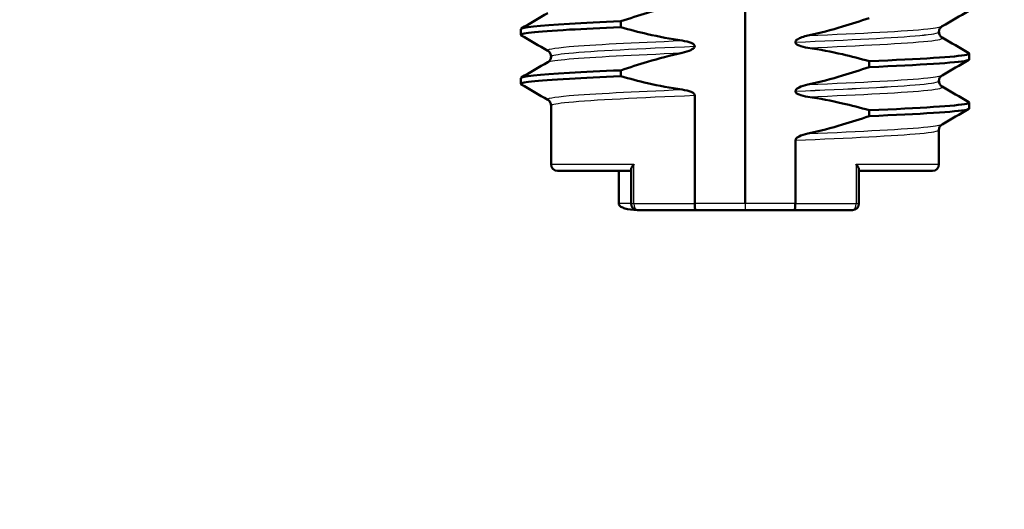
# Model space of a CAD drawing. Header units: millimetres. Extents: x 100 to 2000, y 93 to 2870.
# Tile 5 of 32: x 450 to 480, y 1642 to 1657. Entities that reach past the tile are written whole.
import ezdxf

# ---------------------------------------------------------------- set-up
doc = ezdxf.new("R2010")
doc.units = ezdxf.units.MM
doc.header["$LTSCALE"] = 10
for name, color, linetype, lineweight in [('Dimensions(ISO)', 7, 'Continuous', 25), ('Visible Edges(ISO)', 7, 'Continuous', 50), ('Visible Tangent Edges(ISO)', 7, 'Continuous', 25)]:
    doc.layers.add(name, color=color, linetype=linetype, lineweight=lineweight)
doc.styles.add('Text_3.5mm', font='arial.ttf', dxfattribs={"width": 0.9})
doc.dimstyles.new('KS-STANDARD', dxfattribs={"dimscale": 10, "dimtxt": 3.5, "dimasz": 2.5, "dimexe": 3.175, "dimexo": 0, "dimgap": 0.8, "dimtad": 1, "dimdec": 1, "dimrnd": 1e-08, "dimtxsty": 'Text_3.5mm', "dimcen": 0.09, "dimdle": 10, "dimclrd": 7, "dimclre": 7, "dimclrt": 7, "dimadec": 0, "dimazin": 2, "dimtfac": 0.714286, "dimtdec": 4, "dimtmove": 0, "dimatfit": 3, "dimfxl": 0, "dimtolj": 1, "dimlwd": 25, "dimlwe": 25, "dimarcsym": 0})

# ---------------------------------------------------------------- blocks, each defined once
blk = doc.blocks.new('*D11')
at = {"layer": 'Defpoints', "color": 0, "linetype": 'Continuous'}
for p in [(652.924, 2049.125), (400.524, 1756.844), (652.924, 1545.551)]:
    blk.add_point(p, dxfattribs=at)
at = {"layer": 'Dimensions(ISO)', "color": 7, "linetype": 'Continuous', "lineweight": 25}
for p, q in [((400.524, 1756.844), (400.524, 2080.875)), ((652.924, 1545.551), (652.924, 2080.875)), ((425.524, 2049.125), (627.924, 2049.125))]:
    blk.add_line(p, q, dxfattribs=at)
at = {"layer": 'Dimensions(ISO)', "color": 7, "linetype": 'Continuous'}
for points in [[(425.524, 2053.292), (425.524, 2044.959), (400.524, 2049.125)], [(627.924, 2053.292), (627.924, 2044.959), (652.924, 2049.125)]]:
    blk.add_solid(points, dxfattribs=at)
at = {"layer": 'Dimensions(ISO)', "color": 7, "linetype": 'Continuous', "lineweight": 25, "insert": (491.818, 2074.995), "char_height": 35, "attachment_point": 4, "style": 'Text_3.5mm'}
blk.add_mtext('\\A1;252', dxfattribs=at)

msp = doc.modelspace()

# ---------------------------------------------------------------- linework, layer by layer
at = {"layer": 'Visible Edges(ISO)'}
for p, q in [((472.524, 1651.844), (472.524, 1666.844)), ((468.722, 1657.242), (468.722, 1657.422)), ((465.658, 1657.007), (465.658, 1657.187)), ((478.464, 1657.097), (478.464, 1657.096)), ((470.983, 1656.658), (470.983, 1656.659)), ((474.065, 1656.785), (474.065, 1656.784)), ((466.584, 1656.347), (466.584, 1656.346)), ((479.39, 1656.256), (479.39, 1656.436)), ((468.722, 1655.741), (468.722, 1655.921)), ((476.327, 1656.201), (476.327, 1656.021)), ((465.658, 1655.506), (465.658, 1655.686)), ((478.464, 1655.596), (478.464, 1655.595)), ((470.983, 1651.844), (470.983, 1655.158)), ((474.065, 1655.284), (474.065, 1655.283)), ((466.584, 1654.846), (466.584, 1653.044)), ((479.39, 1654.755), (479.39, 1654.935)), ((476.327, 1654.7), (476.327, 1654.52)), ((478.464, 1654.095), (478.464, 1653.044)), ((474.065, 1651.844), (474.065, 1653.783)), ((466.784, 1652.844), (469.034, 1652.844)), ((468.656, 1652.844), (468.656, 1651.844)), ((469.034, 1652.881), (469.034, 1651.844)), ((476.014, 1652.881), (476.014, 1651.844)), ((476.014, 1652.844), (478.264, 1652.844)), ((471.01, 1651.644), (469.234, 1651.644)), ((471.01, 1651.644), (472.524, 1651.644)), ((472.524, 1651.644), (474.038, 1651.644)), ((475.814, 1651.644), (474.038, 1651.644))]:
    msp.add_line(p, q, dxfattribs=at)
for centre, start, end in [((466.784, 1653.044), 180, 270), ((478.264, 1653.044), 270, 0), ((469.234, 1651.844), 180, 270), ((475.814, 1651.844), 270, 0)]:
    msp.add_arc(centre, 0.2, start, end, dxfattribs=at)
for points, knots in [([(468.722, 1657.422), (468.991, 1657.514), (469.262, 1657.602), (469.885, 1657.786), (470.24, 1657.879), (470.597, 1657.956)], [-0.1951068, -0.1951068, -0.1951068, -0.1951068, -0.109617, -0.109617, 0, 0, 0, 0]), ([(465.661, 1657.187), (465.668, 1657.24), (466.192, 1657.294), (467.147, 1657.347), (467.592, 1657.372), (468.125, 1657.397), (468.722, 1657.422)], [18.8495559, 18.8495559, 18.8495559, 18.8495559, 19.5205564, 19.5205564, 19.5205564, 19.8333896, 19.8333896, 19.8333896, 19.8333896]), ([(476.327, 1657.522), (476.058, 1657.429), (475.786, 1657.341), (475.163, 1657.157), (474.809, 1657.065), (474.452, 1656.987)], [-0.1951068, -0.1951068, -0.1951068, -0.1951068, -0.109617, -0.109617, 0, 0, 0, 0]), ([(465.672, 1656.992), (465.577, 1657.05), (466.106, 1657.109), (467.147, 1657.167), (467.592, 1657.192), (468.125, 1657.217), (468.722, 1657.242)], [18.789365, 18.789365, 18.789365, 18.789365, 19.520556, 19.520556, 19.520556, 19.83339, 19.83339, 19.83339, 19.83339]), ([(470.597, 1656.832), (470.24, 1656.883), (469.886, 1656.95), (469.262, 1657.094), (468.991, 1657.164), (468.722, 1657.242)], [-0.1920259, -0.1920259, -0.1920259, -0.1920259, -0.0840256, -0.0840256, 0, 0, 0, 0]), ([(478.559, 1657.269), (478.551, 1657.265), (478.54, 1657.258), (478.516, 1657.234), (478.504, 1657.221), (478.478, 1657.178), (478.466, 1657.144), (478.464, 1657.105), (478.464, 1657.101), (478.464, 1657.097)], [0, 0, 0, 0, 0.01675146, 0.01675146, 0.02873921, 0.02873921, 0.0449543, 0.0449543, 0.04675997, 0.04675997, 0.04675997, 0.04675997]), ([(470.983, 1656.659), (470.983, 1656.664), (470.982, 1656.669), (470.98, 1656.678), (470.978, 1656.683), (470.97, 1656.697), (470.962, 1656.706), (470.931, 1656.735), (470.899, 1656.751), (470.801, 1656.793), (470.704, 1656.817), (470.597, 1656.832)], [-0.05473825, -0.05473825, -0.05473825, -0.05473825, -0.05269081, -0.05269081, -0.05054514, -0.05054514, -0.04561181, -0.04561181, -0.03251755, -0.03251755, 0, 0, 0, 0]), ([(474.452, 1656.987), (474.39, 1656.974), (474.326, 1656.956), (474.211, 1656.915), (474.163, 1656.893), (474.113, 1656.858), (474.097, 1656.846), (474.079, 1656.824), (474.073, 1656.815), (474.067, 1656.799), (474.065, 1656.792), (474.065, 1656.785)], [-0.03714578, -0.03714578, -0.03714578, -0.03714578, -0.02352479, -0.02352479, -0.01076423, -0.01076423, -0.00516478, -0.00516478, -0.00220521, -0.00220521, 0, 0, 0, 0]), ([(478.464, 1657.096), (478.464, 1657.062), (478.474, 1657.028), (478.499, 1656.979), (478.513, 1656.962), (478.539, 1656.937), (478.549, 1656.93), (478.557, 1656.925), (478.558, 1656.925), (478.559, 1656.924)], [0, 0, 0, 0, 0.01563679, 0.01563679, 0.02960477, 0.02960477, 0.04518607, 0.04518607, 0.04675566, 0.04675566, 0.04675566, 0.04675566]), ([(466.584, 1656.347), (466.584, 1656.381), (466.575, 1656.415), (466.55, 1656.464), (466.535, 1656.481), (466.51, 1656.506), (466.499, 1656.513), (466.491, 1656.517), (466.49, 1656.518), (466.49, 1656.518)], [0, 0, 0, 0, 0.01563679, 0.01563679, 0.02960477, 0.02960477, 0.04518607, 0.04518607, 0.04675566, 0.04675566, 0.04675566, 0.04675566]), ([(470.597, 1656.455), (470.703, 1656.478), (470.799, 1656.509), (470.895, 1656.557), (470.924, 1656.574), (470.956, 1656.603), (470.966, 1656.613), (470.976, 1656.63), (470.978, 1656.635), (470.981, 1656.644), (470.982, 1656.647), (470.982, 1656.651), (470.983, 1656.653), (470.983, 1656.655), (470.983, 1656.655), (470.983, 1656.656), (470.983, 1656.657), (470.983, 1656.657), (470.983, 1656.658), (470.983, 1656.658)], [-0.03978694, -0.03978694, -0.03978694, -0.03978694, -0.01651478, -0.01651478, -0.0075637, -0.0075637, -0.00358267, -0.00358267, -0.00171374, -0.00171374, -0.00084489, -0.00084489, -0.00042059, -0.00042059, -0.00020999, -0.00020999, -0.00010493, -0.00010493, 0, 0, 0, 0]), ([(474.065, 1656.784), (474.065, 1656.779), (474.066, 1656.774), (474.069, 1656.765), (474.07, 1656.76), (474.078, 1656.745), (474.086, 1656.736), (474.117, 1656.708), (474.149, 1656.691), (474.247, 1656.65), (474.344, 1656.626), (474.452, 1656.61)], [-0.05473825, -0.05473825, -0.05473825, -0.05473825, -0.05269081, -0.05269081, -0.05054514, -0.05054514, -0.04561181, -0.04561181, -0.03251755, -0.03251755, 0, 0, 0, 0]), ([(474.452, 1656.61), (474.808, 1656.56), (475.162, 1656.493), (475.786, 1656.349), (476.058, 1656.278), (476.327, 1656.201)], [-0.1920259, -0.1920259, -0.1920259, -0.1920259, -0.0840256, -0.0840256, 0, 0, 0, 0]), ([(466.49, 1656.174), (466.497, 1656.178), (466.508, 1656.185), (466.532, 1656.208), (466.544, 1656.222), (466.57, 1656.265), (466.582, 1656.298), (466.584, 1656.338), (466.584, 1656.342), (466.584, 1656.346)], [0, 0, 0, 0, 0.01675146, 0.01675146, 0.02873921, 0.02873921, 0.0449543, 0.0449543, 0.04675997, 0.04675997, 0.04675997, 0.04675997]), ([(468.722, 1655.921), (468.991, 1656.013), (469.262, 1656.101), (469.885, 1656.285), (470.24, 1656.378), (470.597, 1656.455)], [-0.1951068, -0.1951068, -0.1951068, -0.1951068, -0.109617, -0.109617, 0, 0, 0, 0]), ([(476.327, 1656.201), (477.902, 1656.267), (479.009, 1656.333), (479.305, 1656.399), (479.383, 1656.416), (479.405, 1656.433), (479.373, 1656.451)], [14.72413, 14.72413, 14.72413, 14.72413, 15.550675, 15.550675, 15.550675, 15.768154, 15.768154, 15.768154, 15.768154]), ([(476.327, 1656.021), (477.902, 1656.087), (479.009, 1656.153), (479.305, 1656.218), (479.362, 1656.231), (479.389, 1656.243), (479.387, 1656.256)], [14.7241296, 14.7241296, 14.7241296, 14.7241296, 15.5506753, 15.5506753, 15.5506753, 15.7079633, 15.7079633, 15.7079633, 15.7079633]), ([(465.661, 1655.686), (465.668, 1655.739), (466.192, 1655.793), (467.147, 1655.846), (467.592, 1655.871), (468.125, 1655.896), (468.722, 1655.921)], [12.5663706, 12.5663706, 12.5663706, 12.5663706, 13.2373711, 13.2373711, 13.2373711, 13.5502043, 13.5502043, 13.5502043, 13.5502043]), ([(476.327, 1656.021), (476.058, 1655.928), (475.786, 1655.84), (475.163, 1655.656), (474.809, 1655.564), (474.452, 1655.486)], [-0.1951068, -0.1951068, -0.1951068, -0.1951068, -0.109617, -0.109617, 0, 0, 0, 0]), ([(465.672, 1655.491), (465.577, 1655.549), (466.106, 1655.608), (467.147, 1655.666), (467.592, 1655.691), (468.125, 1655.716), (468.722, 1655.741)], [12.506179, 12.506179, 12.506179, 12.506179, 13.237371, 13.237371, 13.237371, 13.550204, 13.550204, 13.550204, 13.550204]), ([(470.597, 1655.331), (470.24, 1655.382), (469.886, 1655.449), (469.262, 1655.593), (468.991, 1655.663), (468.722, 1655.741)], [-0.1920259, -0.1920259, -0.1920259, -0.1920259, -0.0840256, -0.0840256, 0, 0, 0, 0]), ([(478.559, 1655.768), (478.551, 1655.764), (478.54, 1655.757), (478.516, 1655.733), (478.504, 1655.72), (478.478, 1655.677), (478.466, 1655.643), (478.464, 1655.604), (478.464, 1655.6), (478.464, 1655.596)], [0, 0, 0, 0, 0.01675146, 0.01675146, 0.02873921, 0.02873921, 0.0449543, 0.0449543, 0.04675997, 0.04675997, 0.04675997, 0.04675997]), ([(470.983, 1655.158), (470.983, 1655.163), (470.982, 1655.168), (470.98, 1655.177), (470.978, 1655.182), (470.97, 1655.196), (470.962, 1655.205), (470.931, 1655.234), (470.899, 1655.25), (470.801, 1655.292), (470.704, 1655.316), (470.597, 1655.331)], [-0.05473825, -0.05473825, -0.05473825, -0.05473825, -0.05269081, -0.05269081, -0.05054514, -0.05054514, -0.04561181, -0.04561181, -0.03251755, -0.03251755, 0, 0, 0, 0]), ([(474.452, 1655.486), (474.345, 1655.463), (474.25, 1655.432), (474.154, 1655.385), (474.124, 1655.368), (474.092, 1655.339), (474.083, 1655.329), (474.073, 1655.312), (474.07, 1655.306), (474.067, 1655.298), (474.067, 1655.295), (474.066, 1655.291), (474.066, 1655.289), (474.066, 1655.287), (474.065, 1655.286), (474.065, 1655.285), (474.065, 1655.285), (474.065, 1655.284), (474.065, 1655.284), (474.065, 1655.284)], [-0.03978694, -0.03978694, -0.03978694, -0.03978694, -0.01651479, -0.01651479, -0.0075637, -0.0075637, -0.00358267, -0.00358267, -0.00171374, -0.00171374, -0.00084489, -0.00084489, -0.00042059, -0.00042059, -0.00020999, -0.00020999, -0.00010493, -0.00010493, 0, 0, 0, 0]), ([(478.464, 1655.595), (478.464, 1655.561), (478.474, 1655.527), (478.499, 1655.478), (478.513, 1655.461), (478.539, 1655.436), (478.549, 1655.429), (478.557, 1655.424), (478.558, 1655.424), (478.559, 1655.423)], [0, 0, 0, 0, 0.01563679, 0.01563679, 0.02960477, 0.02960477, 0.04518607, 0.04518607, 0.04675566, 0.04675566, 0.04675566, 0.04675566]), ([(466.584, 1654.846), (466.584, 1654.88), (466.575, 1654.914), (466.55, 1654.963), (466.535, 1654.98), (466.51, 1655.005), (466.499, 1655.012), (466.491, 1655.016), (466.49, 1655.017), (466.49, 1655.017)], [0, 0, 0, 0, 0.01563679, 0.01563679, 0.02960477, 0.02960477, 0.04518607, 0.04518607, 0.04675566, 0.04675566, 0.04675566, 0.04675566]), ([(474.065, 1655.283), (474.065, 1655.278), (474.066, 1655.273), (474.069, 1655.264), (474.07, 1655.259), (474.078, 1655.244), (474.086, 1655.235), (474.117, 1655.207), (474.149, 1655.19), (474.247, 1655.149), (474.344, 1655.125), (474.452, 1655.109)], [-0.05473825, -0.05473825, -0.05473825, -0.05473825, -0.05269081, -0.05269081, -0.05054514, -0.05054514, -0.04561181, -0.04561181, -0.03251755, -0.03251755, 0, 0, 0, 0]), ([(474.452, 1655.109), (474.808, 1655.059), (475.162, 1654.992), (475.786, 1654.848), (476.058, 1654.777), (476.327, 1654.7)], [-0.1920259, -0.1920259, -0.1920259, -0.1920259, -0.0840256, -0.0840256, 0, 0, 0, 0]), ([(476.327, 1654.7), (477.902, 1654.766), (479.009, 1654.832), (479.305, 1654.898), (479.383, 1654.915), (479.405, 1654.932), (479.373, 1654.95)], [8.440944, 8.440944, 8.440944, 8.440944, 9.26749, 9.26749, 9.26749, 9.484969, 9.484969, 9.484969, 9.484969]), ([(476.327, 1654.52), (477.902, 1654.586), (479.009, 1654.652), (479.305, 1654.717), (479.362, 1654.73), (479.389, 1654.742), (479.387, 1654.755)], [8.4409443, 8.4409443, 8.4409443, 8.4409443, 9.26749, 9.26749, 9.26749, 9.424778, 9.424778, 9.424778, 9.424778]), ([(476.327, 1654.52), (476.058, 1654.427), (475.786, 1654.339), (475.163, 1654.155), (474.809, 1654.063), (474.452, 1653.985)], [-0.1951068, -0.1951068, -0.1951068, -0.1951068, -0.109617, -0.109617, 0, 0, 0, 0]), ([(478.559, 1654.267), (478.551, 1654.263), (478.54, 1654.256), (478.516, 1654.232), (478.504, 1654.219), (478.478, 1654.176), (478.466, 1654.142), (478.464, 1654.103), (478.464, 1654.099), (478.464, 1654.095)], [0, 0, 0, 0, 0.01675146, 0.01675146, 0.02873921, 0.02873921, 0.0449543, 0.0449543, 0.04675997, 0.04675997, 0.04675997, 0.04675997]), ([(474.452, 1653.985), (474.345, 1653.962), (474.25, 1653.931), (474.154, 1653.884), (474.124, 1653.867), (474.092, 1653.838), (474.083, 1653.828), (474.073, 1653.811), (474.07, 1653.805), (474.067, 1653.797), (474.067, 1653.794), (474.066, 1653.79), (474.066, 1653.788), (474.066, 1653.786), (474.065, 1653.785), (474.065, 1653.784), (474.065, 1653.784), (474.065, 1653.783), (474.065, 1653.783), (474.065, 1653.783)], [-0.03978694, -0.03978694, -0.03978694, -0.03978694, -0.01651478, -0.01651478, -0.0075637, -0.0075637, -0.00358267, -0.00358267, -0.00171374, -0.00171374, -0.00084489, -0.00084489, -0.00042059, -0.00042059, -0.00020999, -0.00020999, -0.00010493, -0.00010493, 0, 0, 0, 0]), ([(469.034, 1652.881), (469.034, 1652.893), (469.037, 1652.908), (469.049, 1652.94), (469.059, 1652.96), (469.085, 1653), (469.1, 1653.021), (469.118, 1653.042), (469.118, 1653.043), (469.119, 1653.044)], [-0.0249608, -0.0249608, -0.0249608, -0.0249608, -0.0176704, -0.0176704, -0.00896191, -0.00896191, 0, 0, 0.00025135, 0.00025135, 0.00025135, 0.00025135]), ([(475.928, 1653.044), (475.929, 1653.043), (475.929, 1653.042), (475.947, 1653.021), (475.963, 1653), (475.988, 1652.96), (475.998, 1652.94), (476.01, 1652.908), (476.014, 1652.893), (476.014, 1652.881)], [-0.09009888, -0.09009888, -0.09009888, -0.09009888, -0.08979092, -0.08979092, -0.0788105, -0.0788105, -0.06814059, -0.06814059, -0.05920232, -0.05920232, -0.05920232, -0.05920232]), ([(469.234, 1651.644), (469.232, 1651.644), (469.229, 1651.644), (469.081, 1651.644), (468.949, 1651.661), (468.797, 1651.707), (468.755, 1651.726), (468.708, 1651.758), (468.691, 1651.771), (468.672, 1651.795), (468.665, 1651.805), (468.658, 1651.825), (468.656, 1651.834), (468.656, 1651.844)], [-0.00065279, -0.00065279, -0.00065279, -0.00065279, 0, 0, 0.04589539, 0.04589539, 0.06927522, 0.06927522, 0.08143928, 0.08143928, 0.08852119, 0.08852119, 0.0941345, 0.0941345, 0.0941345, 0.0941345]), ([(471.01, 1651.644), (471.01, 1651.644), (471.01, 1651.644), (471.006, 1651.644), (471.003, 1651.649), (470.996, 1651.67), (470.993, 1651.685), (470.988, 1651.722), (470.986, 1651.744), (470.984, 1651.792), (470.983, 1651.818), (470.983, 1651.844)], [-0.00020339, -0.00020339, -0.00020339, -0.00020339, 0, 0, 0.00804673, 0.00804673, 0.01590152, 0.01590152, 0.02369086, 0.02369086, 0.03144759, 0.03144759, 0.03144759, 0.03144759]), ([(474.038, 1651.644), (474.038, 1651.644), (474.038, 1651.644), (474.042, 1651.644), (474.046, 1651.649), (474.052, 1651.67), (474.055, 1651.685), (474.06, 1651.722), (474.062, 1651.744), (474.065, 1651.792), (474.065, 1651.818), (474.065, 1651.844)], [-0.03163997, -0.03163997, -0.03163997, -0.03163997, -0.03143665, -0.03143665, -0.02339272, -0.02339272, -0.01554066, -0.01554066, -0.00775403, -0.00775403, 0, 0, 0, 0])]:
    msp.add_open_spline(points, degree=3, knots=knots, dxfattribs=at)
for points in [[(479.378, 1657.743), (479.105, 1657.585), (478.832, 1657.427), (478.559, 1657.269)], [(465.671, 1657.201), (465.944, 1657.359), (466.217, 1657.517), (466.49, 1657.675)], [(466.49, 1656.518), (466.217, 1656.676), (465.944, 1656.834), (465.671, 1656.992)], [(478.559, 1656.924), (478.832, 1656.766), (479.105, 1656.609), (479.378, 1656.451)], [(479.378, 1656.242), (479.105, 1656.084), (478.832, 1655.926), (478.559, 1655.768)], [(465.671, 1655.7), (465.944, 1655.858), (466.217, 1656.016), (466.49, 1656.174)], [(466.49, 1655.017), (466.217, 1655.175), (465.944, 1655.333), (465.671, 1655.491)], [(478.559, 1655.423), (478.832, 1655.265), (479.105, 1655.108), (479.378, 1654.95)], [(479.378, 1654.741), (479.105, 1654.583), (478.832, 1654.425), (478.559, 1654.267)]]:
    msp.add_open_spline(points, degree=3, dxfattribs=at)
at = {"layer": 'Visible Tangent Edges(ISO)'}
for p, q in [((466.584, 1653.044), (469.119, 1653.044)), ((469.119, 1651.844), (469.119, 1653.044)), ((475.928, 1653.044), (475.928, 1651.844)), ((475.928, 1653.044), (478.464, 1653.044)), ((469.034, 1651.844), (468.656, 1651.844)), ((469.034, 1651.844), (469.119, 1651.844)), ((469.119, 1651.844), (470.983, 1651.844)), ((472.524, 1651.844), (470.983, 1651.844)), ((474.065, 1651.844), (472.524, 1651.844)), ((474.065, 1651.844), (475.928, 1651.844)), ((475.928, 1651.844), (476.014, 1651.844))]:
    msp.add_line(p, q, dxfattribs=at)
for centre, ratio, start_param, end_param in [((469.234, 1651.844), 0.573258, 4.712389, 6.283185), ((475.814, 1651.844), 0.57309, 0, 1.570796)]:
    msp.add_ellipse(centre, major_axis=(0, -0.2), ratio=ratio, start_param=start_param, end_param=end_param, dxfattribs=at)
for points, knots in [([(474.452, 1656.987), (476.088, 1657.055), (477.461, 1657.124), (478.118, 1657.192), (478.365, 1657.217), (478.509, 1657.243), (478.551, 1657.269)], [20.744671, 20.744671, 20.744671, 20.744671, 21.60099, 21.60099, 21.60099, 21.922846, 21.922846, 21.922846, 21.922846]), ([(466.497, 1656.518), (466.426, 1656.561), (466.642, 1656.604), (467.138, 1656.647), (467.848, 1656.709), (469.117, 1656.771), (470.597, 1656.832)], [18.781253, 18.781253, 18.781253, 18.781253, 19.321851, 19.321851, 19.321851, 20.096033, 20.096033, 20.096033, 20.096033]), ([(474.065, 1656.785), (475.712, 1656.853), (477.143, 1656.922), (477.88, 1656.99), (478.263, 1657.026), (478.455, 1657.061), (478.455, 1657.097)], [20.682834, 20.682834, 20.682834, 20.682834, 21.543896, 21.543896, 21.543896, 21.991149, 21.991149, 21.991149, 21.991149]), ([(474.065, 1656.784), (475.712, 1656.852), (477.143, 1656.921), (477.88, 1656.989), (478.263, 1657.025), (478.455, 1657.06), (478.455, 1657.096)], [14.399649, 14.399649, 14.399649, 14.399649, 15.260711, 15.260711, 15.260711, 15.707963, 15.707963, 15.707963, 15.707963]), ([(474.452, 1656.61), (476.088, 1656.679), (477.461, 1656.747), (478.118, 1656.815), (478.47, 1656.851), (478.612, 1656.888), (478.55, 1656.924)], [14.461486, 14.461486, 14.461486, 14.461486, 15.317805, 15.317805, 15.317805, 15.776266, 15.776266, 15.776266, 15.776266]), ([(466.593, 1656.347), (466.593, 1656.381), (466.77, 1656.415), (467.126, 1656.449), (467.852, 1656.519), (469.304, 1656.589), (470.983, 1656.659)], [18.849556, 18.849556, 18.849556, 18.849556, 19.280087, 19.280087, 19.280087, 20.157871, 20.157871, 20.157871, 20.157871]), ([(466.593, 1656.346), (466.593, 1656.38), (466.77, 1656.414), (467.126, 1656.448), (467.852, 1656.518), (469.304, 1656.588), (470.983, 1656.658)], [12.566371, 12.566371, 12.566371, 12.566371, 12.996902, 12.996902, 12.996902, 13.874685, 13.874685, 13.874685, 13.874685]), ([(466.498, 1656.174), (466.553, 1656.206), (466.767, 1656.238), (467.138, 1656.27), (467.848, 1656.332), (469.117, 1656.394), (470.597, 1656.455)], [12.634673, 12.634673, 12.634673, 12.634673, 13.038666, 13.038666, 13.038666, 13.812848, 13.812848, 13.812848, 13.812848]), ([(474.452, 1655.486), (476.088, 1655.554), (477.461, 1655.623), (478.118, 1655.691), (478.365, 1655.716), (478.509, 1655.742), (478.551, 1655.768)], [14.461486, 14.461486, 14.461486, 14.461486, 15.317805, 15.317805, 15.317805, 15.639661, 15.639661, 15.639661, 15.639661]), ([(466.497, 1655.017), (466.426, 1655.06), (466.642, 1655.103), (467.138, 1655.146), (467.848, 1655.208), (469.117, 1655.27), (470.597, 1655.331)], [12.498068, 12.498068, 12.498068, 12.498068, 13.038666, 13.038666, 13.038666, 13.812848, 13.812848, 13.812848, 13.812848]), ([(474.065, 1655.284), (475.712, 1655.352), (477.143, 1655.421), (477.88, 1655.489), (478.263, 1655.525), (478.455, 1655.56), (478.455, 1655.596)], [14.399649, 14.399649, 14.399649, 14.399649, 15.260711, 15.260711, 15.260711, 15.707963, 15.707963, 15.707963, 15.707963]), ([(474.065, 1655.283), (475.712, 1655.351), (477.143, 1655.42), (477.88, 1655.488), (478.263, 1655.524), (478.455, 1655.559), (478.455, 1655.595)], [8.116463, 8.116463, 8.116463, 8.116463, 8.977526, 8.977526, 8.977526, 9.424778, 9.424778, 9.424778, 9.424778]), ([(474.452, 1655.109), (476.088, 1655.178), (477.461, 1655.246), (478.118, 1655.314), (478.47, 1655.35), (478.612, 1655.387), (478.55, 1655.423)], [8.178301, 8.178301, 8.178301, 8.178301, 9.034619, 9.034619, 9.034619, 9.493081, 9.493081, 9.493081, 9.493081]), ([(466.593, 1654.846), (466.593, 1654.88), (466.77, 1654.914), (467.126, 1654.948), (467.852, 1655.018), (469.304, 1655.088), (470.983, 1655.158)], [12.566371, 12.566371, 12.566371, 12.566371, 12.996902, 12.996902, 12.996902, 13.874685, 13.874685, 13.874685, 13.874685]), ([(474.452, 1653.985), (476.088, 1654.053), (477.461, 1654.122), (478.118, 1654.19), (478.365, 1654.215), (478.509, 1654.241), (478.551, 1654.267)], [8.178301, 8.178301, 8.178301, 8.178301, 9.034619, 9.034619, 9.034619, 9.356475, 9.356475, 9.356475, 9.356475]), ([(474.065, 1653.783), (475.712, 1653.851), (477.143, 1653.92), (477.88, 1653.988), (478.263, 1654.024), (478.455, 1654.059), (478.455, 1654.095)], [8.116463, 8.116463, 8.116463, 8.116463, 8.977526, 8.977526, 8.977526, 9.424778, 9.424778, 9.424778, 9.424778]), ([(472.524, 1651.844), (472.524, 1651.817), (472.524, 1651.791), (472.524, 1651.743), (472.525, 1651.721), (472.524, 1651.684), (472.524, 1651.669), (472.524, 1651.649), (472.524, 1651.644), (472.524, 1651.644)], [0, 0, 0, 0, 0.392705, 0.392705, 0.78541, 0.78541, 1.178115, 1.178115, 1.570821, 1.570821, 1.570821, 1.570821])]:
    msp.add_open_spline(points, degree=3, knots=knots, dxfattribs=at)

# ---------------------------------------------------------------- dimensions: what is measured, and where the dimension line sits
at = {"layer": 'Dimensions(ISO)', "color": 7, "linetype": 'Continuous', "lineweight": 25}
dim = msp.add_linear_dim(base=(652.924, 2049.125), p1=(400.524, 1756.844), p2=(652.924, 1545.551), angle=180, dimstyle='KS-STANDARD', override={"dimgap": 0.8, "dimdec": 0, "dimtol": 0, "dimlim": 0, "dimtp": 0, "dimtm": 0, "dimtdec": 4, "dimtofl": 0, "dimatfit": 1}, dxfattribs=at)
dim.commit()
dim.dimension.update_dxf_attribs({"geometry": '*D11', "text_midpoint": (526.724, 2049.125), "dimtype": 160})

doc.saveas('drawing.dxf')
